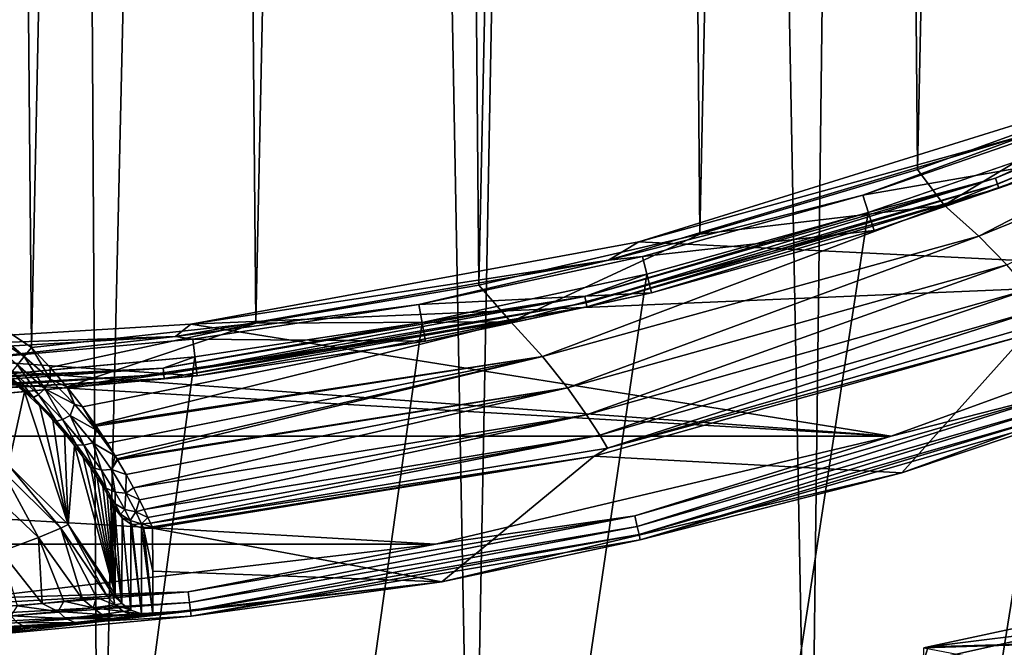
# Model space of a CAD drawing. Header units: metres. Extents: x -23 to 23, y -199 to 23.
# Tile 62 of 112: x 1.48 to 6.63, y -21.27 to -17.99. Entities that reach past the tile are written whole.
import ezdxf

# ---------------------------------------------------------------- set-up
doc = ezdxf.new("R2010")
doc.units = ezdxf.units.M
doc.layers.add('solid_509541_180_SW0001', color=7, linetype='CONTINUOUS')

msp = doc.modelspace()

# ---------------------------------------------------------------- linework, layer by layer
at = {"layer": 'solid_509541_180_SW0001'}
for points in [[(1.616299, 23.49324), (0.073769, -23.499956), (0.061175, 23.499964)], [(1.616299, 23.49324), (1.894353, -23.490602), (0.073769, -23.499956)], [(2.975775, 23.477303), (1.894353, -23.490602), (1.616299, 23.49324)], [(2.975775, 23.477303), (3.845593, -23.46209), (1.894353, -23.490602)], [(4.722526, 23.443232), (3.845593, -23.46209), (2.975775, 23.477303)], [(4.722526, 23.443232), (5.609097, -23.420244), (3.845593, -23.46209)], [(6.185951, 23.403366), (5.609097, -23.420244), (4.722526, 23.443232)], [(6.185951, 23.403366), (7.135674, -23.372118), (5.609097, -23.420244)], [(7.414093, 23.362188), (7.135674, -23.372118), (6.185951, 23.403366)], [(1.18638, 19.724098, 298.149994), (1.150813, -19.43898, 298.149994), (1.543689, -19.699366, 298.149994)], [(2.368497, 19.617289, 298.149994), (1.18638, 19.724098, 298.149994), (1.543689, -19.699366, 298.149994)], [(2.715796, -19.572262, 298.149994), (2.368497, 19.617289, 298.149994), (1.543689, -19.699366, 298.149994)], [(2.715796, -19.572262, 298.149994), (3.542157, 19.439678, 298.149994), (2.368497, 19.617289, 298.149994)], [(2.715796, -19.572262, 298.149994), (3.882103, -19.374649, 298.149994), (3.542157, 19.439678, 298.149994)], [(3.882103, -19.374649, 298.149994), (4.703107, 19.191891, 298.149994), (3.542157, 19.439678, 298.149994)], [(3.882103, -19.374649, 298.149994), (5.037319, -19.106869, 298.149994), (4.703107, 19.191891, 298.149994)], [(5.037319, -19.106869, 298.149994), (5.846989, 18.874863, 298.149994), (4.703107, 19.191891, 298.149994)], [(5.037319, -19.106869, 298.149994), (6.175839, -18.769817, 298.149994), (5.846989, 18.874863, 298.149994)], [(6.175839, -18.769817, 298.149994), (6.969696, 18.48975, 298.149994), (5.846989, 18.874863, 298.149994)], [(6.175839, -18.769817, 298.149994), (7.292278, -18.364925, 298.149994), (6.969696, 18.48975, 298.149994)], [(19.316486, -4.761213, 243), (18.993776, -5.918785, 243), (-20.209421, -189, 243)], [(19.316486, -4.761213, 243), (-20.209421, -189, 243), (20.209421, -189, 243)], [(18.993776, -5.918785, 243), (18.601791, -7.054702, 243), (-20.209421, -189, 243)], [(18.601791, -7.054702, 243), (18.141941, -8.164902, 243), (-20.209421, -189, 243)], [(18.141941, -8.164902, 243), (17.615858, -9.2454, 243), (-20.209421, -189, 243)], [(17.615858, -9.2454, 243), (17.025412, -10.292294, 243), (-20.209421, -189, 243)], [(17.025412, -10.292294, 243), (16.372877, -11.301532, 243), (-20.209421, -189, 243)], [(16.372877, -11.301532, 243), (15.660671, -12.269428, 243), (-20.209421, -189, 243)], [(15.660671, -12.269428, 243), (14.891361, -13.19253, 243), (-20.209421, -189, 243)], [(14.891361, -13.19253, 243), (14.067702, -14.067531, 243), (-20.209421, -189, 243)], [(14.067702, -14.067531, 243), (13.192632, -14.891286, 243), (-20.209421, -189, 243)], [(13.192632, -14.891286, 243), (12.269317, -15.660772, 243), (-20.209421, -189, 243)], [(12.269317, -15.660772, 243), (11.301332, -16.373013, 243), (-20.209421, -189, 243)], [(11.301332, -16.373013, 243), (10.292202, -17.025454, 243), (-20.209421, -189, 243)], [(10.292202, -17.025454, 243), (9.245549, -17.61577, 243), (-20.209421, -189, 243)], [(9.245549, -17.61577, 243), (8.165118, -18.141846, 243), (-20.209421, -189, 243)], [(8.649048, -17.959932, 243.008087), (6.58379, -18.815392, 243.008087), (8.165118, -18.141846, 243)], [(6.594726, -18.846643, 243.031128), (6.58379, -18.815392, 243.008087), (8.649048, -17.959932, 243.008087)], [(8.663414, -17.989763, 243.031128), (6.594726, -18.846643, 243.031128), (8.649048, -17.959932, 243.008087)], [(6.601764, -18.866756, 243.065384), (6.594726, -18.846643, 243.031128), (8.663414, -17.989763, 243.031128)], [(8.67266, -18.008963, 243.065384), (6.601764, -18.866756, 243.065384), (8.663414, -17.989763, 243.031128)], [(8.67266, -18.008963, 243.065384), (7.090142, -18.695168, 243.10524), (6.601764, -18.866756, 243.065384)], [(6.31523, -18.956654, 298.125244), (8.493982, -18.085604, 298.125244), (7.292278, -18.364925, 298.149994)], [(6.495863, -19.11787, 298.052094), (8.493982, -18.085604, 298.125244), (6.31523, -18.956654, 298.125244)], [(6.495863, -19.11787, 298.052094), (8.68774, -18.226694, 298.052094), (8.493982, -18.085604, 298.125244)], [(8.165118, -18.141846, 243), (7.054771, -18.601778, 243), (-20.209421, -189, 243)], [(6.58379, -18.815392, 243.008087), (7.054771, -18.601778, 243), (8.165118, -18.141846, 243)], [(6.642044, -19.267591, 297.934174), (8.68774, -18.226694, 298.052094), (6.495863, -19.11787, 298.052094)], [(6.31523, -18.956654, 298.125244), (7.292278, -18.364925, 298.149994), (6.175839, -18.769817, 298.149994)], [(4.719639, -19.148418, 247.149994), (6.993237, -18.439951, 247.149994), (8.339422, -19.325455, 247.149994)], [(6.763744, -18.583235, 246.983429), (6.993237, -18.439951, 247.149994), (4.719639, -19.148418, 247.149994)], [(7.021294, -18.51363, 246.809937), (5.890658, -18.903788, 246.809937), (7.090142, -18.695168, 243.10524)], [(6.763744, -18.583235, 246.983429), (5.890658, -18.903788, 246.809937), (7.021294, -18.51363, 246.809937)], [(7.054771, -18.601778, 243), (5.918605, -18.993841, 243), (-20.209421, -189, 243)], [(4.560628, -19.242805, 246.983429), (5.890658, -18.903788, 246.809937), (6.763744, -18.583235, 246.983429)], [(4.560628, -19.242805, 246.983429), (6.763744, -18.583235, 246.983429), (4.719639, -19.148418, 247.149994)], [(6.58379, -18.815392, 243.008087), (5.918605, -18.993841, 243), (7.054771, -18.601778, 243)], [(5.890658, -18.903788, 246.809937), (5.948421, -19.089151, 243.10524), (7.090142, -18.695168, 243.10524)], [(6.601764, -18.866756, 243.065384), (7.090142, -18.695168, 243.10524), (5.948421, -19.089151, 243.10524)], [(6.31523, -18.956654, 298.125244), (6.175839, -18.769817, 298.149994), (5.037319, -19.106869, 298.149994)], [(6.58379, -18.815392, 243.008087), (4.435737, -19.434235, 243.008087), (5.918605, -18.993841, 243)], [(4.443105, -19.466515, 243.031128), (4.435737, -19.434235, 243.008087), (6.58379, -18.815392, 243.008087)], [(6.594726, -18.846643, 243.031128), (4.443105, -19.466515, 243.031128), (6.58379, -18.815392, 243.008087)], [(4.447846, -19.487289, 243.065384), (4.443105, -19.466515, 243.031128), (6.594726, -18.846643, 243.031128)], [(6.601764, -18.866756, 243.065384), (4.447846, -19.487289, 243.065384), (6.594726, -18.846643, 243.031128)], [(6.601764, -18.866756, 243.065384), (4.784994, -19.413481, 243.10524), (4.447846, -19.487289, 243.065384)], [(6.601764, -18.866756, 243.065384), (5.948421, -19.089151, 243.10524), (4.784994, -19.413481, 243.10524)], [(4.560628, -19.242805, 246.983429), (4.738529, -19.224968, 246.809937), (5.890658, -18.903788, 246.809937)], [(5.890658, -18.903788, 246.809937), (4.738529, -19.224968, 246.809937), (5.948421, -19.089151, 243.10524)], [(5.918605, -18.993841, 243), (4.76099, -19.316536, 243), (-20.209421, -189, 243)], [(4.049388, -19.566278, 298.125244), (6.31523, -18.956654, 298.125244), (5.037319, -19.106869, 298.149994)], [(4.214783, -19.746513, 298.052094), (6.31523, -18.956654, 298.125244), (4.049388, -19.566278, 298.125244)], [(4.214783, -19.746513, 298.052094), (6.495863, -19.11787, 298.052094), (6.31523, -18.956654, 298.125244)], [(4.435737, -19.434235, 243.008087), (4.76099, -19.316536, 243), (5.918605, -18.993841, 243)], [(4.738529, -19.224968, 246.809937), (4.784994, -19.413481, 243.10524), (5.948421, -19.089151, 243.10524)], [(2.377264, -19.577684, 247.149994), (4.719639, -19.148418, 247.149994), (8.339422, -19.325455, 247.149994)], [(4.560628, -19.242805, 246.983429), (4.719639, -19.148418, 247.149994), (2.377264, -19.577684, 247.149994)], [(4.049388, -19.566278, 298.125244), (5.037319, -19.106869, 298.149994), (3.882103, -19.374649, 298.149994)], [(4.346119, -19.911507, 297.934174), (6.495863, -19.11787, 298.052094), (4.214783, -19.746513, 298.052094)], [(4.346119, -19.911507, 297.934174), (6.642044, -19.267591, 297.934174), (6.495863, -19.11787, 298.052094)], [(2.295838, -19.642149, 246.983429), (3.569109, -19.475998, 246.809937), (4.560628, -19.242805, 246.983429)], [(2.295838, -19.642149, 246.983429), (4.560628, -19.242805, 246.983429), (2.377264, -19.577684, 247.149994)], [(4.738529, -19.224968, 246.809937), (3.569109, -19.475998, 246.809937), (4.784994, -19.413481, 243.10524)], [(4.560628, -19.242805, 246.983429), (3.569109, -19.475998, 246.809937), (4.738529, -19.224968, 246.809937)], [(4.445288, -20.05167, 297.777344), (6.642044, -19.267591, 297.934174), (4.346119, -19.911507, 297.934174)], [(4.445288, -20.05167, 297.777344), (6.754374, -19.396095, 297.777344), (6.642044, -19.267591, 297.934174)], [(4.76099, -19.316536, 243), (3.586091, -19.568735, 243), (-20.209421, -189, 243)], [(6.038818, -20.16313, 247.149994), (-6.038818, -20.16313, 247.149994), (-8.339422, -19.325455, 247.149994)], [(0, -19.721495, 247.149994), (6.038818, -20.16313, 247.149994), (-8.339422, -19.325455, 247.149994)], [(2.377264, -19.577684, 247.149994), (8.339422, -19.325455, 247.149994), (6.038818, -20.16313, 247.149994)], [(4.435737, -19.434235, 243.008087), (3.586091, -19.568735, 243), (4.76099, -19.316536, 243)], [(6.972199, -19.925402, 247.159851), (6.038818, -20.16313, 247.149994), (8.339422, -19.325455, 247.149994)], [(4.049388, -19.566278, 298.125244), (3.882103, -19.374649, 298.149994), (2.715796, -19.572262, 298.149994)], [(4.514137, -20.158815, 297.589386), (6.754374, -19.396095, 297.777344), (4.445288, -20.05167, 297.777344)], [(4.514137, -20.158815, 297.589386), (6.833593, -19.495058, 297.589386), (6.754374, -19.396095, 297.777344)], [(1.505042, -19.746992, 298.14035), (1.150813, -19.43898, 298.149994), (1.117372, -19.490442, 298.140411)], [(1.505042, -19.746992, 298.14035), (1.543689, -19.699366, 298.149994), (1.150813, -19.43898, 298.149994)], [(4.435737, -19.434235, 243.008087), (2.231902, -19.808681, 243.008087), (3.586091, -19.568735, 243)], [(2.23561, -19.841583, 243.031128), (2.231902, -19.808681, 243.008087), (4.435737, -19.434235, 243.008087)], [(4.443105, -19.466515, 243.031128), (2.23561, -19.841583, 243.031128), (4.435737, -19.434235, 243.008087)], [(3.569109, -19.475998, 246.809937), (3.604107, -19.666973, 243.10524), (4.784994, -19.413481, 243.10524)], [(4.447846, -19.487289, 243.065384), (4.784994, -19.413481, 243.10524), (3.604107, -19.666973, 243.10524)], [(1.505042, -19.746992, 298.14035), (1.117372, -19.490442, 298.140411), (1.469992, -19.790188, 298.112244)], [(2.237995, -19.862759, 243.065384), (2.23561, -19.841583, 243.031128), (4.443105, -19.466515, 243.031128)], [(4.447846, -19.487289, 243.065384), (2.237995, -19.862759, 243.065384), (4.443105, -19.466515, 243.031128)], [(4.447846, -19.487289, 243.065384), (2.410069, -19.848703, 243.10524), (2.237995, -19.862759, 243.065384)], [(2.295838, -19.642149, 246.983429), (2.386666, -19.655964, 246.809937), (3.569109, -19.475998, 246.809937)], [(3.569109, -19.475998, 246.809937), (2.386666, -19.655964, 246.809937), (3.604107, -19.666973, 243.10524)], [(4.447846, -19.487289, 243.065384), (3.604107, -19.666973, 243.10524), (2.410069, -19.848703, 243.10524)], [(4.554543, -20.226589, 297.379608), (6.833593, -19.495058, 297.589386), (4.514137, -20.158815, 297.589386)], [(4.554543, -20.226589, 297.379608), (6.880696, -19.557985, 297.379608), (6.833593, -19.495058, 297.589386)], [(4.554543, -20.226589, 297.379608), (6.738123, -19.635763, 297.15979), (6.880696, -19.557985, 297.379608)], [(6.094001, -20.355381, 247.351959), (8.415911, -19.510275, 247.351959), (6.738123, -19.635763, 297.15979)], [(7.014704, -20.046873, 247.289688), (8.415911, -19.510275, 247.351959), (6.094001, -20.355381, 247.351959)], [(3.586091, -19.568735, 243), (2.39812, -19.749546, 243), (-20.209421, -189, 243)], [(2.377264, -19.577684, 247.149994), (6.038818, -20.16313, 247.149994), (0, -19.721495, 247.149994)], [(2.295838, -19.642149, 246.983429), (2.377264, -19.577684, 247.149994), (0, -19.721495, 247.149994)], [(1.641671, -19.804117, 298.143677), (2.715796, -19.572262, 298.149994), (1.543689, -19.699366, 298.149994)], [(1.641671, -19.804117, 298.143677), (1.728603, -19.906139, 298.125214), (2.715796, -19.572262, 298.149994)], [(1.728603, -19.906139, 298.125214), (4.049388, -19.566278, 298.125244), (2.715796, -19.572262, 298.149994)], [(1.734761, -19.913759, 298.123322), (4.049388, -19.566278, 298.125244), (1.728603, -19.906139, 298.125214)], [(1.734761, -19.913759, 298.123322), (1.810228, -20.01115, 298.092896), (4.049388, -19.566278, 298.125244)], [(1.810228, -20.01115, 298.092896), (1.876605, -20.104015, 298.052032), (4.049388, -19.566278, 298.125244)], [(1.876605, -20.104015, 298.052032), (4.214783, -19.746513, 298.052094), (4.049388, -19.566278, 298.125244)], [(2.231902, -19.808681, 243.008087), (2.39812, -19.749546, 243), (3.586091, -19.568735, 243)], [(2.295838, -19.642149, 246.983429), (0, -19.775866, 246.983429), (1.195514, -19.764206, 246.809937)], [(2.295838, -19.642149, 246.983429), (0, -19.721495, 247.149994), (0, -19.775866, 246.983429)], [(2.295838, -19.642149, 246.983429), (1.195514, -19.764206, 246.809937), (2.386666, -19.655964, 246.809937)], [(2.386666, -19.655964, 246.809937), (1.195514, -19.764206, 246.809937), (2.410069, -19.848703, 243.10524)], [(2.386666, -19.655964, 246.809937), (2.410069, -19.848703, 243.10524), (3.604107, -19.666973, 243.10524)], [(6.094001, -20.355381, 247.351959), (6.738123, -19.635763, 297.15979), (4.486128, -20.269192, 297.15979)], [(4.554543, -20.226589, 297.379608), (4.486128, -20.269192, 297.15979), (6.738123, -19.635763, 297.15979)], [(1.641026, -19.866236, 298.130524), (1.543689, -19.699366, 298.149994), (1.505042, -19.746992, 298.14035)], [(1.641026, -19.866236, 298.130524), (1.641671, -19.804117, 298.143677), (1.543689, -19.699366, 298.149994)], [(2.39812, -19.749546, 243), (1.201424, -19.858311, 243), (-20.209421, -189, 243)], [(1.195514, -19.764206, 246.809937), (1.207237, -19.958006, 243.10524), (2.410069, -19.848703, 243.10524)], [(2.231902, -19.808681, 243.008087), (1.201424, -19.858311, 243), (2.39812, -19.749546, 243)], [(1.613776, -19.917114, 298.100403), (1.505042, -19.746992, 298.14035), (1.469992, -19.790188, 298.112244)], [(1.641026, -19.866236, 298.130524), (1.505042, -19.746992, 298.14035), (1.613776, -19.917114, 298.100403)], [(1.882129, -20.112051, 298.047913), (4.214783, -19.746513, 298.052094), (1.876605, -20.104015, 298.052032)], [(1.882129, -20.112051, 298.047913), (1.940379, -20.200417, 297.995697), (4.214783, -19.746513, 298.052094)], [(1.940379, -20.200417, 297.995697), (1.98188, -20.267357, 297.946777), (4.214783, -19.746513, 298.052094)], [(1.98188, -20.267357, 297.946777), (1.991136, -20.282827, 297.934143), (4.214783, -19.746513, 298.052094)], [(1.991136, -20.282827, 297.934143), (4.346119, -19.911507, 297.934174), (4.214783, -19.746513, 298.052094)], [(2.231902, -19.808681, 243.008087), (0, -19.934021, 243.008087), (1.201424, -19.858311, 243)], [(2.231902, -19.808681, 243.008087), (0, -19.967131, 243.031128), (0, -19.934021, 243.008087)], [(2.23561, -19.841583, 243.031128), (0, -19.967131, 243.031128), (2.231902, -19.808681, 243.008087)], [(1.579527, -19.945633, 298.056793), (1.469992, -19.790188, 298.112244), (1.4421, -19.824562, 298.068359)], [(1.613776, -19.917114, 298.100403), (1.469992, -19.790188, 298.112244), (1.579527, -19.945633, 298.056793)], [(1.641026, -19.866236, 298.130524), (1.728603, -19.906139, 298.125214), (1.641671, -19.804117, 298.143677)], [(2.23561, -19.841583, 243.031128), (0, -19.988441, 243.065384), (0, -19.967131, 243.031128)], [(2.237995, -19.862759, 243.065384), (0, -19.988441, 243.065384), (2.23561, -19.841583, 243.031128)], [(2.237995, -19.862759, 243.065384), (1.207237, -19.958006, 243.10524), (0, -19.994486, 243.10524)], [(2.237995, -19.862759, 243.065384), (0, -19.994486, 243.10524), (0, -19.988441, 243.065384)], [(2.237995, -19.862759, 243.065384), (2.410069, -19.848703, 243.10524), (1.207237, -19.958006, 243.10524)], [(1.424077, -19.846773, 298.01297), (1.417674, -19.854664, 297.951508), (1.507861, -19.931932, 297.946106)], [(1.424252, -20.31587, 251.454987), (1.507861, -19.931932, 297.946106), (1.417674, -19.854664, 297.951508)], [(1.555014, -19.9618, 298.001831), (1.4421, -19.824562, 298.068359), (1.424077, -19.846773, 298.01297)], [(1.555014, -19.9618, 298.001831), (1.424077, -19.846773, 298.01297), (1.507861, -19.931932, 297.946106)], [(1.579527, -19.945633, 298.056793), (1.4421, -19.824562, 298.068359), (1.555014, -19.9618, 298.001831)], [(1.768127, -19.995842, 298.097839), (1.641026, -19.866236, 298.130524), (1.613776, -19.917114, 298.100403)], [(1.768127, -19.995842, 298.097839), (1.728603, -19.906139, 298.125214), (1.641026, -19.866236, 298.130524)], [(1.613776, -19.917114, 298.100403), (1.579527, -19.945633, 298.056793), (1.705887, -20.076302, 298.018524)], [(1.746494, -20.055141, 298.060822), (1.613776, -19.917114, 298.100403), (1.705887, -20.076302, 298.018524)], [(1.768127, -19.995842, 298.097839), (1.613776, -19.917114, 298.100403), (1.746494, -20.055141, 298.060822)], [(1.768127, -19.995842, 298.097839), (1.734761, -19.913759, 298.123322), (1.728603, -19.906139, 298.125214)], [(1.768127, -19.995842, 298.097839), (1.810228, -20.01115, 298.092896), (1.734761, -19.913759, 298.123322)], [(1.993995, -20.287643, 297.930115), (4.346119, -19.911507, 297.934174), (1.991136, -20.282827, 297.934143)], [(1.993995, -20.287643, 297.930115), (2.038148, -20.364319, 297.85791), (4.346119, -19.911507, 297.934174)], [(2.038148, -20.364319, 297.85791), (2.076437, -20.434887, 297.77533), (4.346119, -19.911507, 297.934174)], [(2.076437, -20.434887, 297.77533), (4.445288, -20.05167, 297.777344), (4.346119, -19.911507, 297.934174)], [(1.424252, -20.31587, 251.454987), (1.735966, -20.626289, 251.458023), (1.507861, -19.931932, 297.946106)], [(1.735966, -20.626289, 251.458023), (1.586885, -20.006987, 297.930756), (1.507861, -19.931932, 297.946106)], [(1.555014, -19.9618, 298.001831), (1.507861, -19.931932, 297.946106), (1.586885, -20.006987, 297.930756)], [(1.579527, -19.945633, 298.056793), (1.555014, -19.9618, 298.001831), (1.674745, -20.084593, 297.965179)], [(1.555014, -19.9618, 298.001831), (1.586885, -20.006987, 297.930756), (1.655888, -20.078987, 297.906128)], [(1.674745, -20.084593, 297.965179), (1.555014, -19.9618, 298.001831), (1.655888, -20.078987, 297.906128)], [(1.705887, -20.076302, 298.018524), (1.579527, -19.945633, 298.056793), (1.674745, -20.084593, 297.965179)], [(4.697423, -20.580753, 247.159851), (6.038818, -20.16313, 247.149994), (6.972199, -19.925402, 247.159851)], [(4.697423, -20.580753, 247.159851), (6.972199, -19.925402, 247.159851), (4.709904, -20.635439, 247.188583)], [(6.972199, -19.925402, 247.159851), (6.990726, -19.978346, 247.188583), (4.709904, -20.635439, 247.188583)], [(1.735966, -20.626289, 251.458023), (1.655888, -20.078987, 297.906128), (1.586885, -20.006987, 297.930756)], [(1.882901, -20.131638, 298.03775), (1.768127, -19.995842, 298.097839), (1.746494, -20.055141, 298.060822)], [(1.882901, -20.131638, 298.03775), (1.810228, -20.01115, 298.092896), (1.768127, -19.995842, 298.097839)], [(1.882901, -20.131638, 298.03775), (1.876605, -20.104015, 298.052032), (1.810228, -20.01115, 298.092896)], [(4.709904, -20.635439, 247.188583), (6.990726, -19.978346, 247.188583), (4.719777, -20.678694, 247.233353)], [(6.990726, -19.978346, 247.188583), (7.005379, -20.020224, 247.233353), (4.719777, -20.678694, 247.233353)], [(4.719777, -20.678694, 247.233353), (7.005379, -20.020224, 247.233353), (4.72606, -20.706221, 247.289688)], [(7.005379, -20.020224, 247.233353), (7.014704, -20.046873, 247.289688), (4.72606, -20.706221, 247.289688)], [(1.746494, -20.055141, 298.060822), (1.705887, -20.076302, 298.018524), (1.817273, -20.211016, 297.948517)], [(1.863816, -20.198446, 297.988037), (1.746494, -20.055141, 298.060822), (1.817273, -20.211016, 297.948517)], [(1.882901, -20.131638, 298.03775), (1.746494, -20.055141, 298.060822), (1.863816, -20.198446, 297.988037)], [(2.076437, -20.434887, 297.77533), (2.107834, -20.495995, 297.685822), (4.445288, -20.05167, 297.777344)], [(2.107834, -20.495995, 297.685822), (2.133119, -20.54763, 297.589386), (4.445288, -20.05167, 297.777344)], [(2.133119, -20.54763, 297.589386), (4.514137, -20.158815, 297.589386), (4.445288, -20.05167, 297.777344)], [(4.72606, -20.706221, 247.289688), (7.014704, -20.046873, 247.289688), (6.094001, -20.355381, 247.351959)], [(1.735966, -20.626289, 251.458023), (1.71606, -20.147436, 297.872894), (1.655888, -20.078987, 297.906128)], [(1.674745, -20.084593, 297.965179), (1.655888, -20.078987, 297.906128), (1.71606, -20.147436, 297.872894)], [(1.705887, -20.076302, 298.018524), (1.674745, -20.084593, 297.965179), (1.779859, -20.209898, 297.898651)], [(1.779859, -20.209898, 297.898651), (1.674745, -20.084593, 297.965179), (1.71606, -20.147436, 297.872894)], [(1.817273, -20.211016, 297.948517), (1.705887, -20.076302, 298.018524), (1.779859, -20.209898, 297.898651)], [(1.882901, -20.131638, 298.03775), (1.882129, -20.112051, 298.047913), (1.876605, -20.104015, 298.052032)], [(1.882901, -20.131638, 298.03775), (1.940379, -20.200417, 297.995697), (1.882129, -20.112051, 298.047913)], [(3.656243, -20.728035, 247.149994), (-3.656243, -20.728035, 247.149994), (-6.038818, -20.16313, 247.149994)], [(6.038818, -20.16313, 247.149994), (3.656243, -20.728035, 247.149994), (-6.038818, -20.16313, 247.149994)], [(1.735966, -20.626289, 251.458023), (1.768543, -20.212099, 297.831604), (1.71606, -20.147436, 297.872894)], [(1.779859, -20.209898, 297.898651), (1.71606, -20.147436, 297.872894), (1.768543, -20.212099, 297.831604)], [(1.882901, -20.131638, 298.03775), (1.863816, -20.198446, 297.988037), (1.98188, -20.267357, 297.946777)], [(1.882901, -20.131638, 298.03775), (1.98188, -20.267357, 297.946777), (1.940379, -20.200417, 297.995697)], [(2.152609, -20.589125, 297.486755), (4.514137, -20.158815, 297.589386), (2.133119, -20.54763, 297.589386)], [(2.152609, -20.589125, 297.486755), (2.166364, -20.619545, 297.379608), (4.514137, -20.158815, 297.589386)], [(2.166364, -20.619545, 297.379608), (4.554543, -20.226589, 297.379608), (4.514137, -20.158815, 297.589386)], [(4.697423, -20.580753, 247.159851), (3.656243, -20.728035, 247.149994), (6.038818, -20.16313, 247.149994)], [(1.735966, -20.626289, 251.458023), (1.981315, -20.991428, 251.461609), (1.768543, -20.212099, 297.831604)], [(1.779859, -20.209898, 297.898651), (1.768543, -20.212099, 297.831604), (1.8143, -20.27282, 297.782471)], [(1.981315, -20.991428, 251.461609), (1.8143, -20.27282, 297.782471), (1.768543, -20.212099, 297.831604)], [(1.867158, -20.330048, 297.800049), (1.779859, -20.209898, 297.898651), (1.8143, -20.27282, 297.782471)], [(1.817273, -20.211016, 297.948517), (1.779859, -20.209898, 297.898651), (1.867158, -20.330048, 297.800049)], [(1.863816, -20.198446, 297.988037), (1.817273, -20.211016, 297.948517), (1.909924, -20.341299, 297.843994)], [(1.909924, -20.341299, 297.843994), (1.817273, -20.211016, 297.948517), (1.867158, -20.330048, 297.800049)], [(1.961509, -20.337831, 297.878815), (1.98188, -20.267357, 297.946777), (1.863816, -20.198446, 297.988037)], [(1.961509, -20.337831, 297.878815), (1.863816, -20.198446, 297.988037), (1.909924, -20.341299, 297.843994)], [(2.166364, -20.619545, 297.379608), (4.486128, -20.269192, 297.15979), (4.554543, -20.226589, 297.379608)], [(1.981315, -20.991428, 251.461609), (1.853899, -20.329124, 297.725739), (1.8143, -20.27282, 297.782471)], [(1.867158, -20.330048, 297.800049), (1.8143, -20.27282, 297.782471), (1.853899, -20.329124, 297.725739)], [(1.961509, -20.337831, 297.878815), (1.991136, -20.282827, 297.934143), (1.98188, -20.267357, 297.946777)], [(2.174467, -20.638235, 297.270477), (4.486128, -20.269192, 297.15979), (2.166364, -20.619545, 297.379608)], [(2.174467, -20.638235, 297.270477), (2.177165, -20.645227, 297.15979), (4.486128, -20.269192, 297.15979)], [(3.68968, -20.925215, 247.351959), (4.486128, -20.269192, 297.15979), (2.177165, -20.645227, 297.15979)], [(3.68968, -20.925215, 247.351959), (6.094001, -20.355381, 247.351959), (4.486128, -20.269192, 297.15979)], [(1.390984, -20.344025, 251.03476), (1.696726, -20.645195, 251.03772), (1.424252, -20.31587, 251.454987)], [(1.696726, -20.645195, 251.03772), (1.735966, -20.626289, 251.458023), (1.424252, -20.31587, 251.454987)], [(1.981315, -20.991428, 251.461609), (1.887763, -20.380453, 297.661682), (1.853899, -20.329124, 297.725739)], [(1.867158, -20.330048, 297.800049), (1.853899, -20.329124, 297.725739), (1.887763, -20.380453, 297.661682)], [(1.934526, -20.435844, 297.670654), (1.867158, -20.330048, 297.800049), (1.887763, -20.380453, 297.661682)], [(1.909924, -20.341299, 297.843994), (1.867158, -20.330048, 297.800049), (1.934526, -20.435844, 297.670654)], [(1.961509, -20.337831, 297.878815), (1.993995, -20.287643, 297.930115), (1.991136, -20.282827, 297.934143)], [(1.961509, -20.337831, 297.878815), (2.038148, -20.364319, 297.85791), (1.993995, -20.287643, 297.930115)], [(1.291725, -20.419361, 250.629425), (1.579521, -20.693041, 250.632111), (1.390984, -20.344025, 251.03476)], [(1.579521, -20.693041, 250.632111), (1.696726, -20.645195, 251.03772), (1.390984, -20.344025, 251.03476)], [(1.981315, -20.991428, 251.461609), (1.916199, -20.426157, 297.590546), (1.887763, -20.380453, 297.661682)], [(1.934526, -20.435844, 297.670654), (1.887763, -20.380453, 297.661682), (1.916199, -20.426157, 297.590546)], [(1.961509, -20.337831, 297.878815), (1.909924, -20.341299, 297.843994), (1.98131, -20.456703, 297.706177)], [(1.98131, -20.456703, 297.706177), (1.909924, -20.341299, 297.843994), (1.934526, -20.435844, 297.670654)], [(2.036699, -20.461782, 297.734314), (2.038148, -20.364319, 297.85791), (1.961509, -20.337831, 297.878815)], [(2.036699, -20.461782, 297.734314), (1.961509, -20.337831, 297.878815), (1.98131, -20.456703, 297.706177)], [(2.036699, -20.461782, 297.734314), (2.076437, -20.434887, 297.77533), (2.038148, -20.364319, 297.85791)], [(4.72606, -20.706221, 247.289688), (6.094001, -20.355381, 247.351959), (3.68968, -20.925215, 247.351959)], [(1.385236, -20.767399, 250.255936), (1.579521, -20.693041, 250.632111), (1.291725, -20.419361, 250.629425)], [(1.981315, -20.991428, 251.461609), (1.939393, -20.465467, 297.512787), (1.916199, -20.426157, 297.590546)], [(1.934526, -20.435844, 297.670654), (1.916199, -20.426157, 297.590546), (1.939393, -20.465467, 297.512787)], [(1.981515, -20.518562, 297.515533), (1.934526, -20.435844, 297.670654), (1.939393, -20.465467, 297.512787)], [(1.98131, -20.456703, 297.706177), (1.934526, -20.435844, 297.670654), (1.981515, -20.518562, 297.515533)], [(2.036699, -20.461782, 297.734314), (2.107834, -20.495995, 297.685822), (2.076437, -20.434887, 297.77533)], [(1.981315, -20.991428, 251.461609), (1.957338, -20.49736, 297.429291), (1.939393, -20.465467, 297.512787)], [(1.981515, -20.518562, 297.515533), (1.939393, -20.465467, 297.512787), (1.957338, -20.49736, 297.429291)], [(2.030904, -20.547226, 297.540527), (1.98131, -20.456703, 297.706177), (1.981515, -20.518562, 297.515533)], [(2.036699, -20.461782, 297.734314), (1.98131, -20.456703, 297.706177), (2.030904, -20.547226, 297.540527)], [(2.088791, -20.559217, 297.560303), (2.036699, -20.461782, 297.734314), (2.030904, -20.547226, 297.540527)], [(2.088791, -20.559217, 297.560303), (2.107834, -20.495995, 297.685822), (2.036699, -20.461782, 297.734314)], [(1.957338, -20.49736, 297.429291), (1.981315, -20.991428, 251.461609), (1.980751, -20.766222, 274.325653)], [(1.981515, -20.518562, 297.515533), (1.957338, -20.49736, 297.429291), (1.970066, -20.520981, 297.341431)], [(1.980751, -20.766222, 274.325653), (1.970066, -20.520981, 297.341431), (1.957338, -20.49736, 297.429291)], [(2.008936, -20.571531, 297.342072), (1.981515, -20.518562, 297.515533), (1.970066, -20.520981, 297.341431)], [(2.008936, -20.571531, 297.342072), (1.970066, -20.520981, 297.341431), (1.977652, -20.535736, 297.250793)], [(1.980751, -20.766222, 274.325653), (1.977652, -20.535736, 297.250793), (1.970066, -20.520981, 297.341431)], [(2.008936, -20.571531, 297.342072), (1.977652, -20.535736, 297.250793), (1.980176, -20.541302, 297.158783)], [(1.980751, -20.766222, 274.325653), (1.980176, -20.541302, 297.158783), (1.977652, -20.535736, 297.250793)], [(2.030904, -20.547226, 297.540527), (1.981515, -20.518562, 297.515533), (2.008936, -20.571531, 297.342072)], [(2.088791, -20.559217, 297.560303), (2.133119, -20.54763, 297.589386), (2.107834, -20.495995, 297.685822)], [(2.016478, -21.038534, 251.462067), (1.980176, -20.541302, 297.158783), (1.980751, -20.766222, 274.325653)], [(2.017916, -20.590832, 297.159271), (2.008936, -20.571531, 297.342072), (1.980176, -20.541302, 297.158783)], [(2.016478, -21.038534, 251.462067), (2.017916, -20.590832, 297.159271), (1.980176, -20.541302, 297.158783)], [(2.059713, -20.605259, 297.355103), (2.030904, -20.547226, 297.540527), (2.008936, -20.571531, 297.342072)], [(2.059713, -20.605259, 297.355103), (2.008936, -20.571531, 297.342072), (2.017916, -20.590832, 297.159271)], [(2.088791, -20.559217, 297.560303), (2.030904, -20.547226, 297.540527), (2.059713, -20.605259, 297.355103)], [(2.118953, -20.621721, 297.365356), (2.088791, -20.559217, 297.560303), (2.059713, -20.605259, 297.355103)], [(2.088791, -20.559217, 297.560303), (2.152609, -20.589125, 297.486755), (2.133119, -20.54763, 297.589386)], [(2.118953, -20.621721, 297.365356), (2.152609, -20.589125, 297.486755), (2.088791, -20.559217, 297.560303)], [(2.118953, -20.621721, 297.365356), (2.166364, -20.619545, 297.379608), (2.152609, -20.589125, 297.486755)], [(2.363573, -20.977289, 247.159851), (3.656243, -20.728035, 247.149994), (4.697423, -20.580753, 247.159851)], [(2.363573, -20.977289, 247.159851), (4.697423, -20.580753, 247.159851), (2.369853, -21.03303, 247.188583)], [(4.697423, -20.580753, 247.159851), (4.709904, -20.635439, 247.188583), (2.369853, -21.03303, 247.188583)], [(1.696726, -20.645195, 251.03772), (1.938606, -20.999966, 251.041168), (1.735966, -20.626289, 251.458023)], [(1.970614, -20.994635, 251.250183), (1.981315, -20.991428, 251.461609), (1.735966, -20.626289, 251.458023)], [(1.938606, -20.999966, 251.041168), (1.970614, -20.994635, 251.250183), (1.735966, -20.626289, 251.458023)], [(2.016478, -21.038534, 251.462067), (2.063869, -21.073412, 251.462418), (2.017916, -20.590832, 297.159271)], [(2.062864, -20.623222, 297.159576), (2.059713, -20.605259, 297.355103), (2.017916, -20.590832, 297.159271)], [(2.063869, -21.073412, 251.462418), (2.062864, -20.623222, 297.159576), (2.017916, -20.590832, 297.159271)], [(2.062864, -20.623222, 297.159576), (2.069118, -20.626383, 297.159607), (2.059713, -20.605259, 297.355103)], [(2.118953, -20.621721, 297.365356), (2.059713, -20.605259, 297.355103), (2.069118, -20.626383, 297.159607)], [(2.11936, -21.092987, 251.462616), (2.069118, -20.626383, 297.159607), (2.062864, -20.623222, 297.159576)], [(2.063869, -21.073412, 251.462418), (2.11936, -21.092987, 251.462616), (2.062864, -20.623222, 297.159576)], [(2.118378, -20.642723, 297.15979), (2.118953, -20.621721, 297.365356), (2.069118, -20.626383, 297.159607)], [(2.11936, -21.092987, 251.462616), (2.118378, -20.642723, 297.15979), (2.069118, -20.626383, 297.159607)], [(2.118378, -20.642723, 297.15979), (2.128779, -20.644444, 297.15979), (2.118953, -20.621721, 297.365356)], [(2.118953, -20.621721, 297.365356), (2.174467, -20.638235, 297.270477), (2.166364, -20.619545, 297.379608)], [(2.128779, -20.644444, 297.15979), (2.174467, -20.638235, 297.270477), (2.118953, -20.621721, 297.365356)], [(2.128779, -20.644444, 297.15979), (2.177165, -20.645227, 297.15979), (2.174467, -20.638235, 297.270477)], [(2.369853, -21.03303, 247.188583), (4.709904, -20.635439, 247.188583), (2.374821, -21.077118, 247.233353)], [(4.709904, -20.635439, 247.188583), (4.719777, -20.678694, 247.233353), (2.374821, -21.077118, 247.233353)], [(1.385236, -20.767399, 250.255936), (1.599787, -21.038757, 250.261658), (1.579521, -20.693041, 250.632111)], [(1.579521, -20.693041, 250.632111), (1.81055, -21.016418, 250.635223), (1.696726, -20.645195, 251.03772)], [(1.713237, -21.027218, 250.439789), (1.81055, -21.016418, 250.635223), (1.579521, -20.693041, 250.632111)], [(1.599787, -21.038757, 250.261658), (1.713237, -21.027218, 250.439789), (1.579521, -20.693041, 250.632111)], [(1.884098, -21.007446, 250.831909), (1.938606, -20.999966, 251.041168), (1.696726, -20.645195, 251.03772)], [(1.81055, -21.016418, 250.635223), (1.884098, -21.007446, 250.831909), (1.696726, -20.645195, 251.03772)], [(2.118378, -20.642723, 297.15979), (2.17797, -21.095587, 251.462631), (2.128779, -20.644444, 297.15979)], [(2.11936, -21.092987, 251.462616), (2.17797, -21.095587, 251.462631), (2.118378, -20.642723, 297.15979)], [(2.128779, -20.644444, 297.15979), (2.17797, -21.095587, 251.462631), (2.177571, -20.869753, 274.378937)], [(2.128779, -20.644444, 297.15979), (2.177571, -20.869753, 274.378937), (2.177165, -20.645227, 297.15979)], [(3.68968, -20.925215, 247.351959), (2.177165, -20.645227, 297.15979), (2.177571, -20.869753, 274.378937)], [(2.374821, -21.077118, 247.233353), (4.719777, -20.678694, 247.233353), (2.377982, -21.105175, 247.289688)], [(4.719777, -20.678694, 247.233353), (4.72606, -20.706221, 247.289688), (2.377982, -21.105175, 247.289688)], [(3.656243, -20.728035, 247.149994), (1.224181, -21.01239, 247.149994), (-3.656243, -20.728035, 247.149994)], [(2.363573, -20.977289, 247.159851), (1.224181, -21.01239, 247.149994), (3.656243, -20.728035, 247.149994)], [(2.377982, -21.105175, 247.289688), (4.72606, -20.706221, 247.289688), (3.68968, -20.925215, 247.351959)], [(1.46829, -21.050962, 250.0961), (1.599787, -21.038757, 250.261658), (1.385236, -20.767399, 250.255936)], [(2.016478, -21.038534, 251.462067), (1.980751, -20.766222, 274.325653), (1.981315, -20.991428, 251.461609)], [(3.68968, -20.925215, 247.351959), (2.177571, -20.869753, 274.378937), (2.17797, -21.095587, 251.462631)], [(1.235463, -21.212072, 247.351959), (3.68968, -20.925215, 247.351959), (1.533805, -21.167635, 249.89064)], [(2.377982, -21.105175, 247.289688), (3.68968, -20.925215, 247.351959), (1.235463, -21.212072, 247.351959)], [(3.68968, -20.925215, 247.351959), (1.806557, -21.142807, 250.225479), (1.533805, -21.167635, 249.89064)], [(3.68968, -20.925215, 247.351959), (1.917676, -21.131178, 250.412415), (1.806557, -21.142807, 250.225479)], [(3.68968, -20.925215, 247.351959), (2.010181, -21.120634, 250.609848), (1.917676, -21.131178, 250.412415)], [(3.68968, -20.925215, 247.351959), (2.083112, -21.111538, 250.815811), (2.010181, -21.120634, 250.609848)], [(3.68968, -20.925215, 247.351959), (2.135706, -21.104189, 251.028244), (2.083112, -21.111538, 250.815811)], [(3.68968, -20.925215, 247.351959), (2.167423, -21.098822, 251.244675), (2.135706, -21.104189, 251.028244)], [(3.68968, -20.925215, 247.351959), (2.17797, -21.095587, 251.462631), (2.167423, -21.098822, 251.244675)], [(0, -21.110025, 247.159851), (1.224181, -21.01239, 247.149994), (2.363573, -20.977289, 247.159851)], [(2.363573, -20.977289, 247.159851), (2.369853, -21.03303, 247.188583), (0, -21.166119, 247.188583)], [(0, -21.110025, 247.159851), (2.363573, -20.977289, 247.159851), (0, -21.166119, 247.188583)], [(1.97872, -21.046322, 251.06369), (1.938606, -20.999966, 251.041168), (1.884098, -21.007446, 250.831909)], [(1.97872, -21.046322, 251.06369), (1.970614, -20.994635, 251.250183), (1.938606, -20.999966, 251.041168)], [(2.016478, -21.038534, 251.462067), (1.981315, -20.991428, 251.461609), (1.970614, -20.994635, 251.250183)], [(1.97872, -21.046322, 251.06369), (2.016478, -21.038534, 251.462067), (1.970614, -20.994635, 251.250183)], [(2.369853, -21.03303, 247.188583), (2.374821, -21.077118, 247.233353), (0, -21.210485, 247.233353)], [(0, -21.166119, 247.188583), (2.369853, -21.03303, 247.188583), (0, -21.210485, 247.233353)], [(1.435402, -21.104059, 250.010849), (1.683551, -21.08123, 250.324402), (1.46829, -21.050962, 250.0961)], [(1.683551, -21.08123, 250.324402), (1.599787, -21.038757, 250.261658), (1.46829, -21.050962, 250.0961)], [(1.683551, -21.08123, 250.324402), (1.713237, -21.027218, 250.439789), (1.599787, -21.038757, 250.261658)], [(1.683551, -21.08123, 250.324402), (1.866597, -21.061131, 250.679825), (1.713237, -21.027218, 250.439789)], [(1.866597, -21.061131, 250.679825), (1.81055, -21.016418, 250.635223), (1.713237, -21.027218, 250.439789)], [(1.866597, -21.061131, 250.679825), (1.884098, -21.007446, 250.831909), (1.81055, -21.016418, 250.635223)], [(1.866597, -21.061131, 250.679825), (1.97872, -21.046322, 251.06369), (1.884098, -21.007446, 250.831909)], [(2.02533, -21.08136, 251.055786), (1.97872, -21.046322, 251.06369), (1.866597, -21.061131, 250.679825)], [(1.97872, -21.046322, 251.06369), (2.063869, -21.073412, 251.462418), (2.016478, -21.038534, 251.462067)], [(2.02533, -21.08136, 251.055786), (2.063869, -21.073412, 251.462418), (1.97872, -21.046322, 251.06369)], [(2.374821, -21.077118, 247.233353), (2.377982, -21.105175, 247.289688), (0, -21.23872, 247.289688)], [(0, -21.210485, 247.233353), (2.374821, -21.077118, 247.233353), (0, -21.23872, 247.289688)], [(1.723854, -21.117014, 250.300781), (1.683551, -21.08123, 250.324402), (1.435402, -21.104059, 250.010849)], [(1.470163, -21.140352, 249.98024), (1.723854, -21.117014, 250.300781), (1.435402, -21.104059, 250.010849)], [(1.91085, -21.096479, 250.663864), (1.866597, -21.061131, 250.679825), (1.683551, -21.08123, 250.324402)], [(1.723854, -21.117014, 250.300781), (1.91085, -21.096479, 250.663864), (1.683551, -21.08123, 250.324402)], [(1.962527, -21.116631, 250.644226), (1.91085, -21.096479, 250.663864), (1.723854, -21.117014, 250.300781)], [(1.91085, -21.096479, 250.663864), (2.02533, -21.08136, 251.055786), (1.866597, -21.061131, 250.679825)], [(2.079866, -21.101133, 251.045929), (2.02533, -21.08136, 251.055786), (1.91085, -21.096479, 250.663864)], [(1.962527, -21.116631, 250.644226), (2.079866, -21.101133, 251.045929), (1.91085, -21.096479, 250.663864)], [(1.962527, -21.116631, 250.644226), (2.135706, -21.104189, 251.028244), (2.079866, -21.101133, 251.045929)], [(1.962527, -21.116631, 250.644226), (2.083112, -21.111538, 250.815811), (2.135706, -21.104189, 251.028244)], [(2.02533, -21.08136, 251.055786), (2.11936, -21.092987, 251.462616), (2.063869, -21.073412, 251.462418)], [(2.079866, -21.101133, 251.045929), (2.11936, -21.092987, 251.462616), (2.02533, -21.08136, 251.055786)], [(2.079866, -21.101133, 251.045929), (2.17797, -21.095587, 251.462631), (2.11936, -21.092987, 251.462616)], [(2.079866, -21.101133, 251.045929), (2.167423, -21.098822, 251.244675), (2.17797, -21.095587, 251.462631)], [(2.079866, -21.101133, 251.045929), (2.135706, -21.104189, 251.028244), (2.167423, -21.098822, 251.244675)], [(0, -21.23872, 247.289688), (2.377982, -21.105175, 247.289688), (1.235463, -21.212072, 247.351959)], [(1.510494, -21.161631, 249.943039), (1.470163, -21.140352, 249.98024), (1.158285, -21.163342, 249.715088)], [(1.770778, -21.137686, 250.271912), (1.723854, -21.117014, 250.300781), (1.470163, -21.140352, 249.98024)], [(1.510494, -21.161631, 249.943039), (1.770778, -21.137686, 250.271912), (1.470163, -21.140352, 249.98024)], [(1.510494, -21.161631, 249.943039), (1.806557, -21.142807, 250.225479), (1.770778, -21.137686, 250.271912)], [(1.510494, -21.161631, 249.943039), (1.533805, -21.167635, 249.89064), (1.806557, -21.142807, 250.225479)], [(1.770778, -21.137686, 250.271912), (1.962527, -21.116631, 250.644226), (1.723854, -21.117014, 250.300781)], [(1.770778, -21.137686, 250.271912), (2.010181, -21.120634, 250.609848), (1.962527, -21.116631, 250.644226)], [(1.770778, -21.137686, 250.271912), (1.917676, -21.131178, 250.412415), (2.010181, -21.120634, 250.609848)], [(1.770778, -21.137686, 250.271912), (1.806557, -21.142807, 250.225479), (1.917676, -21.131178, 250.412415)], [(1.962527, -21.116631, 250.644226), (2.010181, -21.120634, 250.609848), (2.083112, -21.111538, 250.815811)], [(6.856723, -21.131441, 190.555756), (6.230717, -21.265827, 190.338989), (8.213957, -21.207584, 168.448547)], [(6.958914, -21.173979, 193.646439), (6.230717, -21.265827, 190.338989), (6.856723, -21.131441, 190.555756)], [(1.190312, -21.185232, 249.670853), (1.510494, -21.161631, 249.943039), (1.158285, -21.163342, 249.715088)], [(1.190312, -21.185232, 249.670853), (1.533805, -21.167635, 249.89064), (1.510494, -21.161631, 249.943039)], [(1.190312, -21.185232, 249.670853), (1.203266, -21.191675, 249.617615), (1.533805, -21.167635, 249.89064)], [(1.235463, -21.212072, 247.351959), (1.533805, -21.167635, 249.89064), (1.203266, -21.191675, 249.617615)], [(6.207005, -21.341492, 193.3564), (6.230717, -21.265827, 190.338989), (6.958914, -21.173979, 193.646439)], [(6.207005, -21.341492, 193.3564), (6.958914, -21.173979, 193.646439), (6.876636, -21.496485, 196.614426)], [(6.209002, -21.27014, 190.331879), (7.142649, -21.448755, 168.448547), (8.213957, -21.207584, 168.448547)], [(6.230717, -21.265827, 190.338989), (6.209002, -21.27014, 190.331879), (8.213957, -21.207584, 168.448547)], [(6.207005, -21.341492, 193.3564), (6.209002, -21.27014, 190.331879), (6.230717, -21.265827, 190.338989)]]:
    msp.add_3dface(points, dxfattribs=at)

doc.saveas('drawing.dxf')
